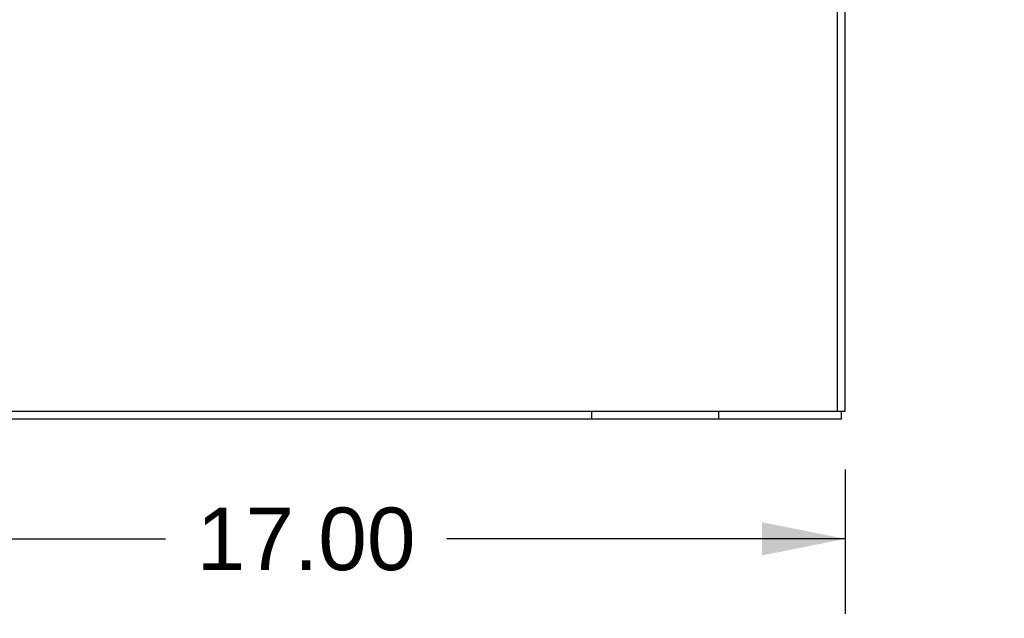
# Model space of a CAD drawing. Header units: inches. Extents: x 0 to 224, y 0 to 145.
# Tile 26 of 41: x 168 to 183, y 43 to 53. Entities that reach past the tile are written whole.
import ezdxf

# ---------------------------------------------------------------- set-up
doc = ezdxf.new("R2010")
doc.units = ezdxf.units.IN
doc.header["$LTSCALE"] = 12.302632
doc.header["$MEASUREMENT"] = 0
doc.linetypes.add('HIDDEN', pattern=[0.2, 0.1, -0.1])
doc.layers.get('0').update_dxf_attribs({"linetype": 'CONTINUOUS'})
doc.layers.add('DEFAULT_2', color=8, linetype='HIDDEN')
doc.layers.add('DIMENSIONS', color=7, linetype='CONTINUOUS')
doc.styles.get("Standard").update_dxf_attribs({"font": 'arial.ttf'})
doc.dimstyles.new('DIMSTYLE_1', dxfattribs={"dimtxt": 0.986842, "dimasz": 1.315789, "dimexe": 0.09, "dimexo": 0.07, "dimgap": 0.0375, "dimtad": 0, "dimtih": 1, "dimtoh": 1, "dimzin": 4, "dimdsep": 46, "dimtxsty": 'Standard', "dimblk": '_FILLED', "dimblk1": '_FILLED', "dimblk2": '_FILLED', "dimcen": 0.09, "dimadec": 3, "dimazin": 1, "dimtfac": 1, "dimtdec": 3, "dimtofl": 0, "dimtmove": 0, "dimatfit": 3, "dimldrblk": '_FILLED', "dimfxl": 0, "dimtolj": 1, "dimtzin": 4, "dimarcsym": 0})

# ---------------------------------------------------------------- blocks, each defined once
blk = doc.blocks.new('_FILLED')
at = {"color": 0, "linetype": 'ByBlock'}
blk.add_solid([(0, 0), (-1, 0.2), (-1, -0.2)], dxfattribs=at)
blk = doc.blocks.new('*D12')
at = {"layer": 'DIMENSIONS', "color": 2, "linetype": 'Continuous'}
for p, q in [((176.694, 56.345), (176.694, 65.835)), ((176.694, 64.651), (174.167, 64.651)), ((180.569, 64.651), (183.2, 64.651))]:
    blk.add_line(p, q, dxfattribs=at)
at = {"layer": 'DIMENSIONS', "color": 2, "linetype": 'Continuous', "xscale": 1.3157894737, "yscale": 1.3157894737, "zscale": 1.3157894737}
blk.add_blockref('_FILLED', (176.694, 64.651), dxfattribs=at)
at = {"layer": 'DIMENSIONS', "color": 2, "linetype": 'Continuous', "xscale": 1.3157894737, "yscale": 1.3157894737, "zscale": 1.3157894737, "rotation": 180}
blk.add_blockref('_FILLED', (180.569, 64.651), dxfattribs=at)
at = {"layer": 'DIMENSIONS', "color": 2, "linetype": 'Continuous', "insert": (173.673, 65.144), "char_height": 0.9868, "width": 2.68172, "attachment_point": 3, "line_spacing_factor": 0.9}
blk.add_mtext('3.88\\PI.D.', dxfattribs=at)
blk = doc.blocks.new('*D15')
at = {"layer": 'DIMENSIONS', "color": 2, "linetype": 'Continuous'}
for p, q in [((163.694, 45.815), (163.694, 43.477)), ((180.694, 45.753), (180.694, 43.477)), ((163.694, 44.661), (169.976, 44.661)), ((180.694, 44.661), (174.411, 44.661))]:
    blk.add_line(p, q, dxfattribs=at)
at = {"layer": 'DIMENSIONS', "color": 2, "linetype": 'Continuous', "xscale": 1.3157894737, "yscale": 1.3157894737, "zscale": 1.3157894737, "rotation": 180}
blk.add_blockref('_FILLED', (163.694, 44.661), dxfattribs=at)
at = {"layer": 'DIMENSIONS', "color": 2, "linetype": 'Continuous', "xscale": 1.3157894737, "yscale": 1.3157894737, "zscale": 1.3157894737}
blk.add_blockref('_FILLED', (180.694, 44.661), dxfattribs=at)
at = {"layer": 'DIMENSIONS', "color": 2, "linetype": 'Continuous', "insert": (172.194, 45.154), "char_height": 0.9868, "width": 3.44844, "attachment_point": 2, "line_spacing_factor": 0.9}
blk.add_mtext('17.00', dxfattribs=at)

msp = doc.modelspace()

# ---------------------------------------------------------------- linework, layer by layer
at = {"color": 7, "linetype": 'Continuous'}
for p, q in [((180.694, 46.674), (180.694, 118.486)), ((180.569, 46.674), (180.569, 118.424)), ((63.194, 46.674), (180.694, 46.674)), ((180.631, 46.549), (180.631, 46.674)), ((180.631, 46.549), (63.256, 46.549))]:
    msp.add_line(p, q, dxfattribs=at)
at = {"layer": 'DEFAULT_2', "color": 8, "linetype": 'HIDDEN'}
for p, q in [((176.694, 46.674), (176.694, 46.549)), ((178.694, 46.674), (178.694, 46.549))]:
    msp.add_line(p, q, dxfattribs=at)

# ---------------------------------------------------------------- dimensions: what is measured, and where the dimension line sits
at = {"layer": 'DIMENSIONS', "color": 2, "linetype": 'Continuous'}
dim = msp.add_linear_dim(base=(176.693640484, 64.650885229), p1=(180.568640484, 46.673931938), p2=(176.693640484, 56.274984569), angle=180, text='<>\\PI.D.', dimstyle='DIMSTYLE_1', dxfattribs=at)
dim.commit()
dim.dimension.update_dxf_attribs({"geometry": '*D12', "text_midpoint": (172.332255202, 63.91075365), "dimtype": 160})
dim = msp.add_linear_dim(base=(180.694, 44.661), p1=(163.694, 43.407), p2=(180.694, 43.407), dimstyle='DIMSTYLE_1', dxfattribs=at)
dim.commit()
dim.dimension.update_dxf_attribs({"geometry": '*D15', "text_midpoint": (172.236, 44.655), "dimtype": 160})

doc.saveas('drawing.dxf')
